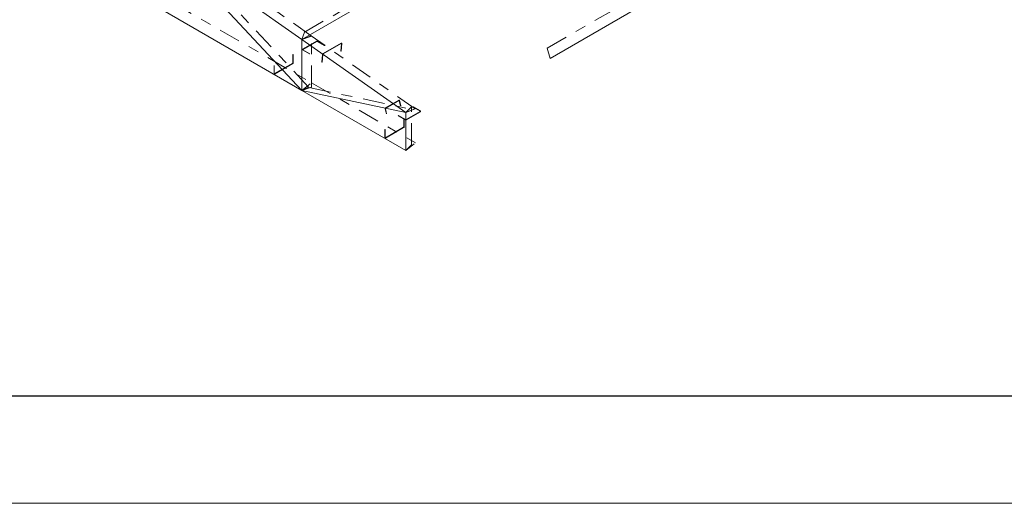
# Model space of a CAD drawing. Header units: millimetres. Extents: x -125 to 300, y 6 to 90.
# Tile 100 of 132: x 259.95 to 269.12, y 5.85 to 10.36. Entities that reach past the tile are written whole.
import ezdxf

# ---------------------------------------------------------------- set-up
doc = ezdxf.new("R2010")
doc.units = ezdxf.units.MM
doc.linetypes.add('CYPE_PUNTO', pattern=[0.075, 0, -0.075])
doc.linetypes.add('CYPE_RAYAPUNTO', pattern=[0.4125, 0.2025, -0.105, 0, -0.105])
doc.layers.add('Aux', color=7, linetype='Continuous', lineweight=5)
doc.layers.add('BARRAS_DE_ACO', color=7, linetype='Continuous', lineweight=9)
doc.layers.add('MARGINT', color=7, linetype='Continuous')

msp = doc.modelspace()

# ---------------------------------------------------------------- linework, layer by layer
at = {"layer": 'Aux'}
msp.add_lwpolyline([(181.44284, 5.85156), (300.34283, 5.85156), (300.34283, 89.95156), (181.44284, 89.95156)], close=True, dxfattribs=at)
at = {"layer": 'BARRAS_DE_ACO'}
for p, q in [((262.57725, 10.173), (266.26835, 12.30405)), ((264.88949, 9.99586), (267.44922, 11.47372)), ((262.57725, 10.173), (261.28325, 11.08288)), ((262.57725, 9.69784), (261.28325, 11.08288)), ((261.28325, 10.44494), (262.57725, 9.69784)), ((263.54599, 9.49183), (262.57725, 10.173)), ((262.57725, 9.69784), (262.57725, 10.173)), ((262.57725, 9.69784), (263.54599, 9.13854)), ((262.57725, 9.69784), (263.54599, 9.49183)), ((263.54599, 9.13854), (263.54599, 9.49183))]:
    msp.add_line(p, q, dxfattribs=at)
at = {"layer": 'BARRAS_DE_ACO', "linetype": 'CYPE_RAYAPUNTO'}
for p, q in [((262.60246, 10.24009), (266.29356, 12.37115)), ((264.86429, 10.09207), (267.42401, 11.56992)), ((262.64072, 9.72874), (261.34672, 11.11378)), ((262.66523, 10.20658), (261.37123, 11.11646)), ((261.37305, 10.51622), (262.66706, 9.76913)), ((263.63397, 9.52541), (262.66523, 10.20658)), ((262.66695, 9.72771), (262.66695, 10.20286)), ((262.64727, 9.72458), (263.61601, 9.51857)), ((262.66706, 9.76913), (263.63579, 9.20983)), ((263.59772, 9.19033), (263.59772, 9.54361))]:
    msp.add_line(p, q, dxfattribs=at)
at = {"layer": 'BARRAS_DE_ACO', "linetype": 'CYPE_PUNTO'}
for p, q in [((262.57725, 10.173), (262.60246, 10.24009)), ((262.57725, 10.173), (262.66523, 10.20658)), ((262.57725, 10.173), (262.66523, 10.20658)), ((262.57725, 10.173), (262.66695, 10.20286)), ((264.88949, 9.99586), (264.86429, 10.09207)), ((262.57725, 9.69784), (262.66706, 9.76913)), ((262.57725, 9.69784), (262.66706, 9.76913)), ((262.57725, 9.69784), (262.64072, 9.72874)), ((262.57725, 9.69784), (262.66695, 9.72771)), ((262.57725, 9.69784), (262.64727, 9.72458)), ((263.54599, 9.49183), (263.59772, 9.54361)), ((263.54599, 9.49183), (263.63397, 9.52541)), ((263.54599, 9.49183), (263.61601, 9.51857)), ((263.54599, 9.13854), (263.63579, 9.20983)), ((263.54599, 9.13854), (263.59772, 9.19033))]:
    msp.add_line(p, q, dxfattribs=at)
at = {"layer": 'BARRAS_DE_ACO'}
for points in [[(262.58574, 10.07633), (262.58524, 10.07668), (262.58487, 10.07708), (262.58465, 10.07752), (262.58457, 10.07797), (262.58465, 10.07842), (262.58487, 10.07885), (262.58524, 10.07925), (262.58574, 10.0796), (262.71585, 10.15472), (262.71645, 10.155), (262.71715, 10.15522), (262.7179, 10.15535), (262.71868, 10.15539), (262.71946, 10.15535), (262.72021, 10.15522), (262.7209, 10.155), (262.7215, 10.15472), (262.78656, 10.11716), (262.78939, 10.11879), (262.72433, 10.15635), (262.72312, 10.15693), (262.72174, 10.15735), (262.72024, 10.15761), (262.71868, 10.1577), (262.71712, 10.15761), (262.71561, 10.15735), (262.71423, 10.15693), (262.71302, 10.15635), (262.58291, 10.08123), (262.58192, 10.08053), (262.58118, 10.07973), (262.58072, 10.07887), (262.58057, 10.07797), (262.58072, 10.07707), (262.58118, 10.0762), (262.58192, 10.0754), (262.58291, 10.0747), (262.64797, 10.03714), (262.65079, 10.03878), (262.58574, 10.07633)], [(262.94717, 10.13269), (262.94717, 10.13325), (262.94707, 10.13374), (262.94686, 10.13412), (262.94655, 10.13438), (262.94616, 10.13451), (262.9457, 10.13451), (262.94519, 10.13438), (262.94464, 10.13412), (262.77635, 10.03696), (262.77579, 10.03658), (262.77525, 10.0361), (262.77473, 10.03554), (262.77426, 10.03491), (262.77386, 10.03424), (262.77355, 10.03356), (262.77333, 10.03289), (262.77322, 10.03226), (262.76617, 9.96165), (262.76334, 9.96002), (262.77039, 10.03062), (262.77062, 10.03188), (262.77105, 10.03322), (262.77168, 10.03459), (262.77248, 10.03592), (262.77341, 10.03718), (262.77445, 10.03831), (262.77554, 10.03928), (262.77666, 10.04003), (262.94495, 10.13719), (262.94604, 10.13771), (262.94707, 10.13798), (262.94799, 10.13797), (262.94877, 10.1377), (262.94938, 10.13718), (262.9498, 10.13642), (262.95001, 10.13545), (262.94999, 10.13432), (262.94295, 10.06371), (262.94012, 10.06208), (262.94717, 10.13269)], [(262.49523, 9.95585), (262.49518, 9.95519), (262.49502, 9.95448), (262.49475, 9.95377), (262.4944, 9.95307), (262.49397, 9.95241), (262.49348, 9.95183), (262.49295, 9.95134), (262.4924, 9.95096), (262.32411, 9.85379), (262.32356, 9.85354), (262.32303, 9.85342), (262.32254, 9.85344), (262.32211, 9.85359), (262.32176, 9.85389), (262.3215, 9.8543), (262.32134, 9.85482), (262.32128, 9.85543), (262.32128, 9.93054), (262.31845, 9.92891), (262.31845, 9.85379), (262.31856, 9.85258), (262.31888, 9.85154), (262.31941, 9.85071), (262.32011, 9.85013), (262.32097, 9.84981), (262.32195, 9.84977), (262.32301, 9.85002), (262.32411, 9.85053), (262.4924, 9.94769), (262.49351, 9.94845), (262.49457, 9.94944), (262.49554, 9.95061), (262.4964, 9.95191), (262.49711, 9.95331), (262.49763, 9.95474), (262.49795, 9.95615), (262.49806, 9.95749), (262.49806, 10.03261), (262.49523, 10.03097), (262.49523, 9.95585)], [(263.35678, 9.52745), (263.35666, 9.52819), (263.35667, 9.52896), (263.35678, 9.52973), (263.357, 9.53048), (263.35732, 9.53118), (263.35773, 9.53179), (263.35822, 9.5323), (263.35875, 9.53269), (263.48179, 9.60373), (263.48236, 9.60397), (263.48294, 9.60408), (263.4835, 9.60402), (263.48404, 9.60382), (263.48452, 9.60348), (263.48493, 9.60301), (263.48525, 9.60242), (263.48547, 9.60175), (263.49654, 9.55487), (263.49937, 9.55651), (263.4883, 9.60339), (263.48786, 9.60473), (263.48722, 9.6059), (263.4864, 9.60684), (263.48544, 9.60753), (263.48437, 9.60793), (263.48323, 9.60803), (263.48207, 9.60783), (263.48094, 9.60733), (263.3579, 9.5363), (263.35683, 9.53552), (263.35587, 9.5345), (263.35504, 9.53327), (263.3544, 9.53187), (263.35395, 9.53038), (263.35373, 9.52883), (263.35372, 9.52729), (263.35395, 9.52582), (263.36502, 9.47894), (263.36785, 9.48057), (263.35678, 9.52745)], [(263.67893, 9.50445), (263.67942, 9.5041), (263.67979, 9.5037), (263.68002, 9.50327), (263.6801, 9.50282), (263.68002, 9.50237), (263.67979, 9.50194), (263.67942, 9.50154), (263.67893, 9.50119), (263.54882, 9.42607), (263.54821, 9.42578), (263.54752, 9.42557), (263.54677, 9.42544), (263.54599, 9.42539), (263.54521, 9.42544), (263.54446, 9.42557), (263.54377, 9.42578), (263.54316, 9.42607), (263.47811, 9.46363), (263.47528, 9.462), (263.54033, 9.42444), (263.54155, 9.42386), (263.54293, 9.42343), (263.54443, 9.42317), (263.54599, 9.42308), (263.54755, 9.42317), (263.54905, 9.42343), (263.55044, 9.42386), (263.55165, 9.42444), (263.68176, 9.49955), (263.68275, 9.50025), (263.68349, 9.50105), (263.68394, 9.50192), (263.6841, 9.50282), (263.68394, 9.50372), (263.68349, 9.50459), (263.68275, 9.50539), (263.68176, 9.50609), (263.6167, 9.54364), (263.61387, 9.54201), (263.67893, 9.50445)], [(263.52902, 9.359), (263.52897, 9.35833), (263.52881, 9.35762), (263.52854, 9.35691), (263.52819, 9.35621), (263.52776, 9.35555), (263.52727, 9.35497), (263.52674, 9.35448), (263.52619, 9.3541), (263.3579, 9.25693), (263.35735, 9.25668), (263.35682, 9.25656), (263.35633, 9.25658), (263.3559, 9.25674), (263.35555, 9.25703), (263.35529, 9.25744), (263.35513, 9.25796), (263.35507, 9.25857), (263.35507, 9.33368), (263.35224, 9.33205), (263.35224, 9.25693), (263.35235, 9.25572), (263.35267, 9.25468), (263.3532, 9.25386), (263.3539, 9.25327), (263.35476, 9.25295), (263.35574, 9.25292), (263.3568, 9.25316), (263.3579, 9.25367), (263.52619, 9.35083), (263.5273, 9.35159), (263.52836, 9.35258), (263.52933, 9.35375), (263.53019, 9.35505), (263.5309, 9.35645), (263.53142, 9.35788), (263.53174, 9.35929), (263.53185, 9.36063), (263.53185, 9.43575), (263.52902, 9.43411), (263.52902, 9.359)]]:
    msp.add_lwpolyline(points, close=True, dxfattribs=at)
at = {"layer": 'MARGINT'}
msp.add_lwpolyline([(184.44283, 6.85151), (299.34164, 6.85156), (299.34164, 88.95156), (184.44283, 88.95151)], close=True, dxfattribs=at)

doc.saveas('drawing.dxf')
